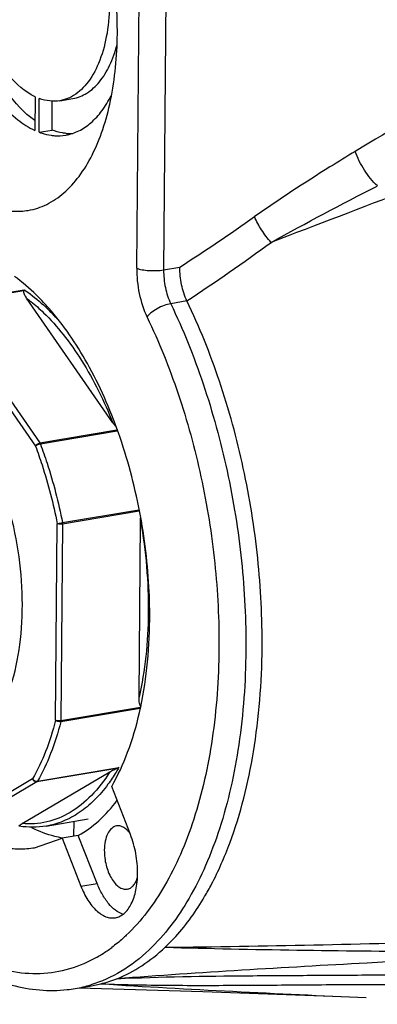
# Model space of a CAD drawing. Header units: millimetres. Extents: x 12 to 2508, y 25 to 1770.
# Tile 35 of 54: x 2210 to 2228, y 744 to 795. Entities that reach past the tile are written whole.
import ezdxf

# ---------------------------------------------------------------- set-up
doc = ezdxf.new("R2010")
doc.units = ezdxf.units.MM
for name, color, linetype in [('CABLE_PBL76', 7, 'Continuous'), ('COVER_J_ABL73', 7, 'Continuous'), ('COVER_J_PBL75', 7, 'Continuous'), ('new_view_8_VBL72', 7, 'Continuous'), ('PLATE_J_PBL74', 7, 'Continuous')]:
    doc.layers.add(name, color=color, linetype=linetype)

# ---------------------------------------------------------------- blocks, each defined once
blk = doc.blocks.new('PLATE_J_PBL74', base_point=(1217.513, 1081.807))
at = {"layer": 'PLATE_J_PBL74', "color": 7}
for p, q in [((1182.699, 1087.488), (1182.684, 1085.754)), ((1182.903, 1085.662), (1182.918, 1087.397)), ((1183.977, 1087.285), (1184.646, 1087.398)), ((1183.572, 1085.775), (1183.585, 1087.281)), ((1182.903, 1085.662), (1183.572, 1085.775)), ((1184.69, 1050.164), (1184.684, 1049.404))]:
    blk.add_line(p, q, dxfattribs=at)
for centre, radius, start, end in [((1184.547, 1088.12), 2.53, 264.4299, 267.9255), ((1184.544, 1088.045), 2.455, 267.928, 272.3113)]:
    blk.add_arc(centre, radius, start, end, dxfattribs=at)
for points, knots in [([(1178.203, 1095.649), (1178.208, 1094.581), (1178.446, 1092.465), (1179.233, 1089.972), (1180.145, 1088.225), (1180.908, 1087.148), (1181.743, 1086.307), (1182.37, 1085.899), (1182.684, 1085.754)], [0, 0, 0, 0, 0.283097, 0.559922, 0.68753, 0.804167, 0.908314, 1, 1, 1, 1]), ([(1182.686, 1086.259), (1182.128, 1086.659), (1181.094, 1087.793), (1179.952, 1089.931), (1179.163, 1092.474), (1178.922, 1094.3), (1178.884, 1095.224)], [0, 0, 0, 0, 0.205725, 0.451109, 0.722474, 1, 1, 1, 1]), ([(1182.699, 1087.488), (1182.177, 1087.734), (1181.464, 1088.373), (1180.717, 1089.431), (1180.004, 1090.799), (1179.387, 1092.747), (1179.197, 1094.4), (1179.19, 1095.236)], [0, 0, 0, 0, 0.195391, 0.312201, 0.43988, 0.716699, 1, 1, 1, 1]), ([(1186.534, 1092.163), (1186.52, 1091.63), (1186.423, 1090.621), (1186.038, 1089.251), (1185.445, 1088.168), (1184.874, 1087.651), (1184.572, 1087.491)], [0, 0, 0, 0, 0.303877, 0.574536, 0.805498, 1, 1, 1, 1]), ([(1184.646, 1087.398), (1184.902, 1087.441), (1185.425, 1087.651), (1186.073, 1088.262), (1186.59, 1089.126), (1186.823, 1089.802), (1186.92, 1090.169)], [0, 0, 0, 0, 0.206305, 0.434544, 0.697952, 1, 1, 1, 1]), ([(1183.977, 1087.285), (1183.805, 1087.256), (1183.442, 1087.247), (1183.09, 1087.334), (1182.918, 1087.397)], [0, 0, 0, 0, 0.487544, 1, 1, 1, 1]), ([(1184.572, 1087.491), (1184.525, 1087.465), (1184.336, 1087.373), (1184.132, 1087.312), (1183.977, 1087.285)], [0, 0, 0, 0, 0.254598, 1, 1, 1, 1]), ([(1184.276, 1085.51), (1184.51, 1085.55), (1184.981, 1085.705), (1185.617, 1086.143), (1186.177, 1086.768), (1186.477, 1087.271), (1186.614, 1087.544)], [0, 0, 0, 0, 0.221502, 0.456085, 0.713694, 1, 1, 1, 1]), ([(1184.301, 1085.602), (1184.241, 1085.608), (1183.993, 1085.641), (1183.749, 1085.708), (1183.572, 1085.775)], [0, 0, 0, 0, 0.243645, 1, 1, 1, 1]), ([(1182.903, 1085.662), (1182.955, 1085.643), (1183.157, 1085.573), (1183.367, 1085.524), (1183.524, 1085.502)], [0, 0, 0, 0, 0.256528, 1, 1, 1, 1]), ([(1183.524, 1085.502), (1183.588, 1085.493), (1183.837, 1085.467), (1184.091, 1085.479), (1184.276, 1085.51)], [0, 0, 0, 0, 0.254165, 1, 1, 1, 1])]:
    blk.add_open_spline(points, degree=3, knots=knots, dxfattribs=at)
blk = doc.blocks.new('COVER_J_PBL75', base_point=(1209.603, 1081.501))
at = {"layer": 'COVER_J_PBL75', "color": 2}
for p, q in [((1187.932, 1078.659), (1188.147, 1103.741)), ((1189.531, 1103.653), (1189.316, 1078.57)), ((1189.316, 1078.57), (1190.153, 1078.711)), ((1190.52, 1076.969), (1189.684, 1076.829)), ((1185.057, 1046.832), (1185.894, 1046.973))]:
    blk.add_line(p, q, dxfattribs=at)
at = {"layer": 'COVER_J_PBL75', "color": 7}
for p, q in [((1183.398, 1076.585), (1183.384, 1076.603)), ((1183.404, 1076.606), (1183.389, 1076.623)), ((1187.609, 1049.492), (1186.643, 1051.964)), ((1182.678, 1048.811), (1184.091, 1049.304)), ((1184.927, 1049.445), (1184.091, 1049.304)), ((1184.091, 1049.304), (1185.057, 1046.832)), ((1185.894, 1046.973), (1184.927, 1049.445)), ((1184.761, 1041.556), (1185.597, 1041.697)), ((1185.597, 1041.697), (1186.092, 1041.8))]:
    blk.add_line(p, q, dxfattribs=at)
blk.add_lwpolyline([(1184.968, 1041.591), (1191.333, 1041.409), (1198.008, 1041.163), (1199.74, 1041.088)], dxfattribs=at)
at = {"layer": 'COVER_J_PBL75', "color": 2}
for centre, radius, start, end in [((1117.19, 1190.683), 133.646, 303.0887, 305.07928), ((1112.629, 1193.366), 140.054, 303.78976, 305.94794), ((1182.321, 1049.413), 7.189, 299.8532, 302.2514), ((1182.072, 1049.799), 7.648, 302.2867, 306.7499), ((1183.68, 1047.967), 6.502, 279.5748, 286.9078)]:
    blk.add_arc(centre, radius, start, end, dxfattribs=at)
at = {"layer": 'COVER_J_PBL75', "color": 7}
for centre, radius, start, end in [((1173.941, 1068.269), 12.612, 41.4839, 43.1674), ((1161.799, 1060.765), 26.804, 359.5183, 2.6042), ((1184.478, 1048.237), 6.636, 284.0757, 291.5045), ((1183.567, 1048.642), 7.185, 276.2714, 279.5627)]:
    blk.add_arc(centre, radius, start, end, dxfattribs=at)
at = {"layer": 'COVER_J_PBL75', "color": 2}
for points, knots in [([(1244.85, 1108.232), (1241.002, 1106.412), (1233.311, 1102.736), (1221.822, 1097.065), (1212.311, 1092.133), (1204.772, 1087.975), (1201.037, 1085.798), (1199.184, 1084.675)], [0, 0, 0, 0, 0.248403, 0.497513, 0.747763, 0.87353, 1, 1, 1, 1]), ([(1250.464, 1101.953), (1245.862, 1100.077), (1236.649, 1096.341), (1222.788, 1090.804), (1208.854, 1085.35), (1199.524, 1081.775), (1194.847, 1079.984)], [0, 0, 0, 0, 0.249297, 0.498757, 0.748767, 1, 1, 1, 1]), ([(1199.184, 1084.675), (1198.746, 1084.41), (1196.99, 1083.331), (1195.264, 1082.203), (1193.998, 1081.313)], [0, 0, 0, 0, 0.248739, 1, 1, 1, 1]), ([(1200.318, 1082.893), (1200.063, 1083.132), (1199.622, 1083.697), (1199.3, 1084.335), (1199.184, 1084.675)], [0, 0, 0, 0, 0.493277, 1, 1, 1, 1]), ([(1194.848, 1079.984), (1194.67, 1080.186), (1194.353, 1080.611), (1194.099, 1081.076), (1193.998, 1081.313)], [0, 0, 0, 0, 0.510627, 1, 1, 1, 1]), ([(1187.932, 1078.659), (1187.928, 1078.222), (1188.018, 1077.356), (1188.283, 1076.525), (1188.467, 1076.14)], [0, 0, 0, 0, 0.506113, 1, 1, 1, 1]), ([(1187.932, 1078.659), (1188.019, 1078.622), (1188.23, 1078.57), (1188.573, 1078.531), (1188.946, 1078.527), (1189.197, 1078.55), (1189.316, 1078.57)], [0, 0, 0, 0, 0.203015, 0.461496, 0.740212, 1, 1, 1, 1]), ([(1189.316, 1078.57), (1189.314, 1078.265), (1189.375, 1077.666), (1189.558, 1077.091), (1189.684, 1076.829)], [0, 0, 0, 0, 0.511966, 1, 1, 1, 1]), ([(1189.684, 1076.829), (1189.57, 1076.809), (1189.327, 1076.741), (1188.982, 1076.581), (1188.683, 1076.38), (1188.522, 1076.22), (1188.467, 1076.14)], [0, 0, 0, 0, 0.243224, 0.527788, 0.796351, 1, 1, 1, 1]), ([(1189.684, 1076.829), (1190.324, 1075.491), (1191.453, 1072.669), (1192.668, 1068.223), (1193.406, 1063.615), (1193.564, 1060.502), (1193.55, 1058.96)], [0, 0, 0, 0, 0.241481, 0.493614, 0.749005, 1, 1, 1, 1]), ([(1188.467, 1076.14), (1189.08, 1074.861), (1190.16, 1072.161), (1191.322, 1067.909), (1192.028, 1063.501), (1192.178, 1060.523), (1192.166, 1059.049)], [0, 0, 0, 0, 0.241481, 0.493614, 0.749005, 1, 1, 1, 1]), ([(1192.166, 1059.049), (1192.153, 1057.5), (1191.943, 1054.534), (1191.164, 1050.99), (1190.23, 1048.489), (1189.192, 1046.408), (1188.175, 1045.037), (1187.394, 1044.299)], [0, 0, 0, 0, 0.292892, 0.560484, 0.682815, 0.796826, 1, 1, 1, 1]), ([(1193.55, 1058.96), (1193.537, 1057.341), (1193.318, 1054.24), (1192.503, 1050.535), (1191.526, 1047.92), (1190.441, 1045.745), (1189.378, 1044.312), (1188.561, 1043.54)], [0, 0, 0, 0, 0.292892, 0.560484, 0.682815, 0.796826, 1, 1, 1, 1]), ([(1185.9, 1043.178), (1185.45, 1042.92), (1184.5, 1042.507), (1182.96, 1042.255), (1181.375, 1042.392), (1179.779, 1042.908), (1178.201, 1043.784), (1176.062, 1045.479), (1174.692, 1047.137), (1173.858, 1048.352)], [0, 0, 0, 0, 0.107592, 0.213004, 0.320775, 0.435007, 0.558771, 0.693929, 1, 1, 1, 1]), ([(1187.394, 1044.299), (1187.334, 1044.242), (1187.094, 1044.022), (1186.843, 1043.816), (1186.648, 1043.671)], [0, 0, 0, 0, 0.254203, 1, 1, 1, 1]), ([(1189.398, 1043.681), (1193.918, 1043.557), (1202.97, 1043.437), (1212.022, 1043.44), (1216.552, 1043.454)], [0, 0, 0, 0, 0.499618, 1, 1, 1, 1]), ([(1188.561, 1043.54), (1188.123, 1043.126), (1187.191, 1042.4), (1186.113, 1041.911), (1185.57, 1041.747)], [0, 0, 0, 0, 0.515517, 1, 1, 1, 1]), ([(1186.911, 1042.063), (1189.171, 1042.169), (1192.582, 1042.214), (1197.147, 1042.238), (1201.773, 1042.269), (1207.582, 1042.35), (1214.568, 1042.519), (1221.563, 1042.734), (1230.893, 1043.072), (1237.889, 1043.364), (1242.552, 1043.569)], [0, 0, 0, 0, 0.121939, 0.183791, 0.246048, 0.371262, 0.496886, 0.622639, 0.74843, 1, 1, 1, 1]), ([(1204.056, 1043.095), (1202.634, 1043.022), (1196.916, 1042.72), (1191.201, 1042.377), (1186.911, 1042.063)], [0, 0, 0, 0, 0.248674, 1, 1, 1, 1]), ([(1186.092, 1041.8), (1188.353, 1041.653), (1192.902, 1041.4), (1197.453, 1041.191), (1199.74, 1041.09)], [0, 0, 0, 0, 0.497404, 1, 1, 1, 1]), ([(1186.092, 1041.8), (1187.341, 1041.754), (1189.827, 1041.712), (1193.538, 1041.724), (1197.214, 1041.755), (1202.073, 1041.78), (1208.119, 1041.743), (1215.358, 1041.624), (1222.588, 1041.45), (1232.226, 1041.169), (1239.453, 1040.92), (1244.272, 1040.744)], [0, 0, 0, 0, 0.064444, 0.12816, 0.191284, 0.253969, 0.378634, 0.502954, 0.627196, 0.751435, 1, 1, 1, 1])]:
    blk.add_open_spline(points, degree=3, knots=knots, dxfattribs=at)
at = {"layer": 'COVER_J_PBL75', "color": 7}
for points, knots in [([(1186.935, 1090.717), (1186.943, 1091.754), (1186.803, 1093.843), (1186.173, 1096.882), (1185.162, 1099.696), (1184.223, 1101.398), (1183.694, 1102.154)], [0, 0, 0, 0, 0.258132, 0.519169, 0.770296, 1, 1, 1, 1]), ([(1173.775, 1096.222), (1173.767, 1095.292), (1173.88, 1093.414), (1174.391, 1090.659), (1175.223, 1088.055), (1176.329, 1085.741), (1177.654, 1083.837), (1179.134, 1082.44), (1180.506, 1081.746), (1181.584, 1081.567), (1182.101, 1081.595), (1182.349, 1081.636)], [0, 0, 0, 0, 0.150414, 0.303038, 0.451801, 0.591016, 0.716122, 0.824584, 0.917176, 0.95929, 1, 1, 1, 1]), ([(1182.349, 1081.636), (1182.678, 1081.692), (1183.339, 1081.91), (1184.233, 1082.522), (1185.021, 1083.397), (1185.689, 1084.509), (1186.227, 1085.832), (1186.773, 1087.903), (1186.925, 1089.573), (1186.935, 1090.717)], [0, 0, 0, 0, 0.091475, 0.188296, 0.29455, 0.412568, 0.543096, 0.685615, 1, 1, 1, 1]), ([(1190.52, 1076.969), (1190.393, 1077.235), (1190.211, 1077.811), (1190.15, 1078.409), (1190.153, 1078.711)], [0, 0, 0, 0, 0.493621, 1, 1, 1, 1]), ([(1183.139, 1076.897), (1183.019, 1077.025), (1182.551, 1077.503), (1182.04, 1077.94), (1181.638, 1078.228)], [0, 0, 0, 0, 0.261577, 1, 1, 1, 1]), ([(1194.387, 1059.101), (1194.4, 1060.643), (1194.242, 1063.756), (1193.504, 1068.364), (1192.29, 1072.809), (1191.16, 1075.632), (1190.52, 1076.969)], [0, 0, 0, 0, 0.25099, 0.506387, 0.758526, 1, 1, 1, 1]), ([(1188.575, 1061.983), (1188.512, 1063.383), (1188.177, 1066.164), (1187.114, 1070.132), (1185.561, 1073.674), (1184.171, 1075.736), (1183.404, 1076.606)], [0, 0, 0, 0, 0.266692, 0.530973, 0.779164, 1, 1, 1, 1]), ([(1186.643, 1051.964), (1186.966, 1052.524), (1187.535, 1053.77), (1188.133, 1055.828), (1188.506, 1058.117), (1188.595, 1059.716), (1188.602, 1060.54)], [0, 0, 0, 0, 0.218548, 0.460001, 0.721839, 1, 1, 1, 1]), ([(1192.724, 1049.051), (1193.286, 1050.564), (1194.109, 1053.897), (1194.371, 1057.308), (1194.387, 1059.101)], [0, 0, 0, 0, 0.473752, 1, 1, 1, 1]), ([(1184.927, 1049.445), (1185.306, 1049.651), (1186.043, 1050.19), (1186.642, 1050.873), (1186.922, 1051.252)], [0, 0, 0, 0, 0.477692, 1, 1, 1, 1]), ([(1184.103, 1049.309), (1183.972, 1049.331), (1183.43, 1049.444), (1182.908, 1049.644), (1182.532, 1049.83)], [0, 0, 0, 0, 0.241058, 1, 1, 1, 1]), ([(1186.896, 1049.93), (1186.804, 1049.914), (1186.612, 1049.812), (1186.416, 1049.523), (1186.293, 1049.133), (1186.266, 1048.838), (1186.265, 1048.681)], [0, 0, 0, 0, 0.187128, 0.411103, 0.684496, 1, 1, 1, 1]), ([(1187.561, 1049.587), (1187.512, 1049.647), (1187.412, 1049.753), (1187.244, 1049.872), (1187.069, 1049.937), (1186.95, 1049.939), (1186.896, 1049.93)], [0, 0, 0, 0, 0.295336, 0.555951, 0.786839, 1, 1, 1, 1]), ([(1179.396, 1049.445), (1179.914, 1049.166), (1180.737, 1048.849), (1181.868, 1048.726), (1182.414, 1048.766), (1182.678, 1048.811)], [0, 0, 0, 0, 0.520232, 0.762932, 1, 1, 1, 1]), ([(1187.978, 1047.474), (1187.981, 1047.818), (1187.918, 1048.506), (1187.734, 1049.173), (1187.609, 1049.492)], [0, 0, 0, 0, 0.501646, 1, 1, 1, 1]), ([(1191.429, 1046.29), (1191.553, 1046.5), (1192.046, 1047.39), (1192.454, 1048.326), (1192.724, 1049.051)], [0, 0, 0, 0, 0.239442, 1, 1, 1, 1]), ([(1173.653, 1048.248), (1174.365, 1047.175), (1175.527, 1045.678), (1177.305, 1044.002), (1179.053, 1042.7), (1180.957, 1041.793), (1182.918, 1041.438), (1183.882, 1041.448), (1184.352, 1041.499)], [0, 0, 0, 0, 0.291347, 0.42524, 0.551472, 0.783702, 0.893084, 1, 1, 1, 1]), ([(1186.265, 1048.681), (1186.263, 1048.424), (1186.326, 1047.921), (1186.544, 1047.344), (1186.798, 1046.978), (1187.002, 1046.786), (1187.22, 1046.675), (1187.374, 1046.664), (1187.444, 1046.676)], [0, 0, 0, 0, 0.302985, 0.590733, 0.716065, 0.824736, 0.917504, 1, 1, 1, 1]), ([(1186.832, 1045.203), (1186.914, 1045.217), (1187.079, 1045.272), (1187.303, 1045.425), (1187.5, 1045.643), (1187.733, 1046.033), (1187.927, 1046.653), (1187.976, 1047.187), (1187.978, 1047.474)], [0, 0, 0, 0, 0.091529, 0.188395, 0.294701, 0.412792, 0.685393, 1, 1, 1, 1]), ([(1187.444, 1046.676), (1187.5, 1046.685), (1187.614, 1046.727), (1187.76, 1046.85), (1187.882, 1047.025), (1187.942, 1047.163), (1187.967, 1047.238)], [0, 0, 0, 0, 0.212084, 0.442503, 0.703579, 1, 1, 1, 1]), ([(1185.057, 1046.832), (1185.156, 1046.581), (1185.378, 1046.126), (1185.809, 1045.574), (1186.239, 1045.275), (1186.587, 1045.186), (1186.753, 1045.19), (1186.832, 1045.203)], [0, 0, 0, 0, 0.314052, 0.585607, 0.809344, 0.907174, 1, 1, 1, 1]), ([(1187.242, 1045.378), (1186.948, 1045.47), (1186.541, 1045.817), (1186.144, 1046.405), (1185.971, 1046.774), (1185.894, 1046.973)], [0, 0, 0, 0, 0.431631, 0.701277, 1, 1, 1, 1]), ([(1189.398, 1043.681), (1189.588, 1043.86), (1190.359, 1044.652), (1191.003, 1045.563), (1191.429, 1046.29)], [0, 0, 0, 0, 0.236517, 1, 1, 1, 1]), ([(1189.398, 1043.681), (1194.497, 1043.737), (1204.649, 1043.972), (1219.826, 1044.408), (1234.92, 1044.797), (1244.962, 1045.011), (1249.977, 1045.107)], [0, 0, 0, 0, 0.252476, 0.502735, 0.751676, 1, 1, 1, 1]), ([(1186.911, 1042.063), (1187.36, 1042.24), (1188.246, 1042.706), (1189.026, 1043.331), (1189.398, 1043.681)], [0, 0, 0, 0, 0.485958, 1, 1, 1, 1])]:
    blk.add_open_spline(points, degree=3, knots=knots, dxfattribs=at)
at = {"layer": 'COVER_J_PBL75', "color": 2}
blk.add_open_spline([(1194.847, 1079.984), (1196.651, 1080.988), (1198.477, 1081.951), (1200.315, 1082.891)], degree=3, dxfattribs=at)
blk = doc.blocks.new('CABLE_PBL76', base_point=(1169.031, 1062.619))
at = {"layer": 'CABLE_PBL76', "color": 2}
for p, q in [((1177.961, 1076.843), (1182.142, 1077.547)), ((1182.119, 1077.497), (1177.999, 1076.803)), ((1177.999, 1076.803), (1182.945, 1069.656)), ((1177.776, 1076.631), (1182.722, 1069.484)), ((1182.945, 1069.656), (1186.914, 1070.324)), ((1186.934, 1070.263), (1182.976, 1069.596)), ((1184.113, 1065.555), (1188.049, 1066.218)), ((1188.066, 1066.145), (1184.12, 1065.481)), ((1183.756, 1055.379), (1183.843, 1065.498)), ((1184.12, 1065.481), (1184.033, 1055.361)), ((1184.033, 1055.361), (1188.121, 1056.05)), ((1186.916, 1052.89), (1182.795, 1052.196)), ((1182.827, 1052.23), (1187.008, 1052.934)), ((1182.575, 1052.357), (1177.542, 1049.385)), ((1182.795, 1052.196), (1177.763, 1049.224))]:
    blk.add_line(p, q, dxfattribs=at)
at = {"layer": 'CABLE_PBL76', "color": 7}
for p, q in [((1186.706, 1070.698), (1182.266, 1077.113)), ((1188.052, 1056.556), (1188.13, 1065.639)), ((1188.11, 1055.982), (1184.025, 1055.294)), ((1182.034, 1050.052), (1186.552, 1052.72)), ((1183.265, 1049.924), (1185.439, 1050.29))]:
    blk.add_line(p, q, dxfattribs=at)
for points, knots in [([(1182.266, 1077.113), (1182.245, 1077.145), (1182.204, 1077.207), (1182.153, 1077.304), (1182.118, 1077.398), (1182.109, 1077.468), (1182.119, 1077.497)], [0, 0, 0, 0, 0.272119, 0.533167, 0.779041, 1, 1, 1, 1]), ([(1182.142, 1077.547), (1182.14, 1077.544), (1182.131, 1077.528), (1182.124, 1077.51), (1182.119, 1077.497)], [0, 0, 0, 0, 0.211763, 1, 1, 1, 1]), ([(1186.848, 1070.521), (1186.835, 1070.535), (1186.784, 1070.591), (1186.738, 1070.651), (1186.706, 1070.698)], [0, 0, 0, 0, 0.256666, 1, 1, 1, 1]), ([(1188.128, 1056.092), (1188.11, 1056.126), (1188.085, 1056.2), (1188.057, 1056.355), (1188.051, 1056.475), (1188.052, 1056.556)], [0, 0, 0, 0, 0.239578, 0.488521, 1, 1, 1, 1]), ([(1186.552, 1052.72), (1186.602, 1052.75), (1186.72, 1052.813), (1186.844, 1052.866), (1186.916, 1052.89)], [0, 0, 0, 0, 0.434207, 1, 1, 1, 1]), ([(1181.883, 1049.918), (1181.88, 1049.92), (1181.875, 1049.929), (1181.884, 1049.942), (1181.895, 1049.955), (1181.906, 1049.964), (1181.912, 1049.969)], [0, 0, 0, 0, 0.167385, 0.37453, 0.657032, 1, 1, 1, 1]), ([(1183.265, 1049.924), (1183.04, 1049.886), (1182.58, 1049.847), (1182.119, 1049.881), (1181.889, 1049.916)], [0, 0, 0, 0, 0.49597, 1, 1, 1, 1]), ([(1181.912, 1049.969), (1181.92, 1049.976), (1181.959, 1050.006), (1182.001, 1050.032), (1182.034, 1050.052)], [0, 0, 0, 0, 0.215244, 1, 1, 1, 1])]:
    blk.add_open_spline(points, degree=3, knots=knots, dxfattribs=at)
at = {"layer": 'CABLE_PBL76', "color": 2}
for points, knots in [([(1182.142, 1077.547), (1182.245, 1077.477), (1182.666, 1077.175), (1183.059, 1076.834), (1183.342, 1076.559)], [0, 0, 0, 0, 0.240256, 1, 1, 1, 1]), ([(1182.266, 1077.113), (1182.341, 1077.057), (1182.642, 1076.822), (1182.929, 1076.566), (1183.137, 1076.364)], [0, 0, 0, 0, 0.24279, 1, 1, 1, 1]), ([(1183.137, 1076.364), (1183.498, 1076.013), (1184.198, 1075.227), (1185.488, 1073.385), (1186.262, 1071.809), (1186.706, 1070.698)], [0, 0, 0, 0, 0.224175, 0.466989, 1, 1, 1, 1]), ([(1183.342, 1076.559), (1183.398, 1076.504), (1183.626, 1076.277), (1183.845, 1076.04), (1184.004, 1075.857)], [0, 0, 0, 0, 0.244813, 1, 1, 1, 1]), ([(1182.722, 1069.484), (1182.739, 1069.527), (1182.807, 1069.603), (1182.896, 1069.647), (1182.945, 1069.656)], [0, 0, 0, 0, 0.487901, 1, 1, 1, 1]), ([(1182.976, 1069.596), (1182.926, 1069.587), (1182.855, 1069.564), (1182.771, 1069.522), (1182.735, 1069.497), (1182.722, 1069.484)], [0, 0, 0, 0, 0.536319, 0.795163, 1, 1, 1, 1]), ([(1182.945, 1069.656), (1182.948, 1069.651), (1182.96, 1069.632), (1182.97, 1069.612), (1182.976, 1069.596)], [0, 0, 0, 0, 0.235912, 1, 1, 1, 1]), ([(1182.976, 1069.596), (1183.096, 1069.273), (1183.557, 1067.951), (1183.908, 1066.591), (1184.113, 1065.555)], [0, 0, 0, 0, 0.24562, 1, 1, 1, 1]), ([(1178.592, 1053.63), (1178.809, 1053.7), (1179.239, 1053.899), (1179.824, 1054.341), (1180.354, 1054.925), (1181.003, 1055.916), (1181.615, 1057.466), (1182.015, 1059.601), (1182.089, 1061.967), (1181.833, 1064.423), (1181.262, 1066.824), (1180.672, 1068.348), (1180.326, 1069.064)], [0, 0, 0, 0, 0.04042, 0.083189, 0.129353, 0.179558, 0.292742, 0.422028, 0.563415, 0.711197, 0.858885, 1, 1, 1, 1]), ([(1182.722, 1069.484), (1182.84, 1069.166), (1183.295, 1067.862), (1183.641, 1066.52), (1183.843, 1065.498)], [0, 0, 0, 0, 0.24562, 1, 1, 1, 1]), ([(1183.843, 1065.498), (1183.883, 1065.509), (1183.973, 1065.529), (1184.063, 1065.546), (1184.113, 1065.555)], [0, 0, 0, 0, 0.452453, 1, 1, 1, 1]), ([(1184.12, 1065.481), (1184.071, 1065.472), (1183.995, 1065.47), (1183.903, 1065.481), (1183.861, 1065.491), (1183.843, 1065.498)], [0, 0, 0, 0, 0.537769, 0.796525, 1, 1, 1, 1]), ([(1188.13, 1065.639), (1188.403, 1064.082), (1188.61, 1061.74), (1188.442, 1058.697), (1188.208, 1057.248), (1188.052, 1056.556)], [0, 0, 0, 0, 0.519251, 0.766804, 1, 1, 1, 1]), ([(1183.756, 1055.379), (1183.615, 1054.831), (1183.289, 1053.795), (1182.831, 1052.808), (1182.575, 1052.357)], [0, 0, 0, 0, 0.521991, 1, 1, 1, 1]), ([(1183.756, 1055.379), (1183.774, 1055.372), (1183.816, 1055.361), (1183.909, 1055.351), (1183.984, 1055.353), (1184.033, 1055.361)], [0, 0, 0, 0, 0.203158, 0.461871, 1, 1, 1, 1]), ([(1184.025, 1055.294), (1183.976, 1055.286), (1183.878, 1055.298), (1183.788, 1055.344), (1183.756, 1055.379)], [0, 0, 0, 0, 0.513591, 1, 1, 1, 1]), ([(1184.033, 1055.361), (1184.033, 1055.355), (1184.032, 1055.333), (1184.029, 1055.31), (1184.025, 1055.294)], [0, 0, 0, 0, 0.26252, 1, 1, 1, 1]), ([(1184.025, 1055.294), (1183.882, 1054.739), (1183.551, 1053.688), (1183.086, 1052.687), (1182.827, 1052.23)], [0, 0, 0, 0, 0.521993, 1, 1, 1, 1]), ([(1187.008, 1052.934), (1186.965, 1052.858), (1186.792, 1052.564), (1186.603, 1052.279), (1186.452, 1052.075)], [0, 0, 0, 0, 0.256527, 1, 1, 1, 1]), ([(1186.552, 1052.72), (1186.277, 1052.282), (1185.678, 1051.492), (1184.57, 1050.588), (1183.33, 1050.074), (1182.458, 1050.016), (1182.034, 1050.052)], [0, 0, 0, 0, 0.281421, 0.534174, 0.768677, 1, 1, 1, 1]), ([(1182.575, 1052.357), (1182.599, 1052.314), (1182.676, 1052.245), (1182.779, 1052.222), (1182.827, 1052.23)], [0, 0, 0, 0, 0.506387, 1, 1, 1, 1]), ([(1182.795, 1052.196), (1182.75, 1052.188), (1182.646, 1052.221), (1182.589, 1052.308), (1182.575, 1052.357)], [0, 0, 0, 0, 0.475084, 1, 1, 1, 1]), ([(1182.827, 1052.23), (1182.825, 1052.226), (1182.817, 1052.213), (1182.805, 1052.202), (1182.795, 1052.196)], [0, 0, 0, 0, 0.274775, 1, 1, 1, 1]), ([(1186.452, 1052.075), (1186.238, 1051.785), (1185.786, 1051.255), (1185.007, 1050.605), (1184.165, 1050.147), (1183.565, 1049.974), (1183.265, 1049.924)], [0, 0, 0, 0, 0.274289, 0.528718, 0.768356, 1, 1, 1, 1])]:
    blk.add_open_spline(points, degree=3, knots=knots, dxfattribs=at)
blk.add_open_spline([(1184.113, 1065.555), (1184.118, 1065.53), (1184.12, 1065.505), (1184.12, 1065.481)], degree=3, dxfattribs=at)
at = {"layer": 'CABLE_PBL76', "color": 7}
for points in [[(1188.13, 1065.639), (1188.13, 1065.7), (1188.133, 1065.761), (1188.14, 1065.821)], [(1188.154, 1056.056), (1188.143, 1056.067), (1188.135, 1056.079), (1188.128, 1056.092)], [(1187.008, 1052.934), (1186.979, 1052.916), (1186.948, 1052.901), (1186.916, 1052.89)]]:
    blk.add_open_spline(points, degree=3, dxfattribs=at)
blk = doc.blocks.new('COVER_J_ABL73', base_point=(1203.178, 1081.807))
at = {"layer": 'CABLE_PBL76'}
blk.add_blockref('CABLE_PBL76', (1169.031, 1062.619), dxfattribs=at)
at = {"layer": 'COVER_J_PBL75'}
blk.add_blockref('COVER_J_PBL75', (1209.603, 1081.501), dxfattribs=at)
at = {"layer": 'PLATE_J_PBL74'}
blk.add_blockref('PLATE_J_PBL74', (1217.513, 1081.807), dxfattribs=at)
blk = doc.blocks.new('NEW_VIEW_8_VBL72', base_point=(1264.721, 1451.007))
at = {"layer": 'COVER_J_ABL73'}
blk.add_blockref('COVER_J_ABL73', (1203.178, 1081.807), dxfattribs=at)

msp = doc.modelspace()

# ---------------------------------------------------------------- block references
at = {"layer": 'new_view_8_VBL72'}
msp.add_blockref('NEW_VIEW_8_VBL72', (2292.725, 1154.294), dxfattribs=at)

doc.saveas('drawing.dxf')
